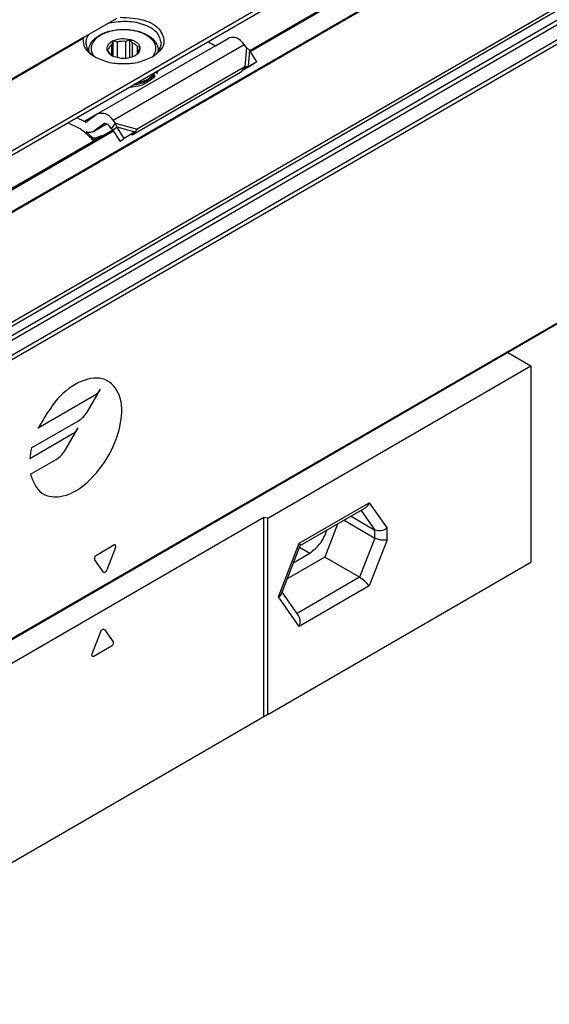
# Model space of a CAD drawing. Header units: millimetres. Extents: x -418 to 2050, y -784 to 1107.
# Tile 29 of 61: x 684 to 730, y -784 to -699. Entities that reach past the tile are written whole.
import ezdxf

# ---------------------------------------------------------------- set-up
doc = ezdxf.new("R2010")
doc.units = ezdxf.units.MM

# ---------------------------------------------------------------- blocks, each defined once
blk = doc.blocks.new('REGLA_SV2-1340__34', base_point=(650.611, -764.371))
at = {"color": 7, "linetype": 'Continuous'}
for p, q in [((1664.6, -147.96), (661.593, -728.475)), ((1682.384, -174.627), (664.858, -763.545)), ((704.263, -701.726), (833.846, -626.727)), ((652.212, -731.852), (692.424, -708.578))]:
    blk.add_line(p, q, dxfattribs=at)
at = {"color": 3, "linetype": 'Continuous'}
for p, q in [((1664.561, -148.051), (661.833, -728.404)), ((1680.304, -149.588), (662.778, -738.506)), ((662.967, -738.769), (1680.494, -149.851)), ((664.709, -739.046), (1682.236, -150.128)), ((664.899, -739.31), (1682.426, -150.391)), ((1673.114, -152.922), (669.968, -733.518)), ((1672.764, -152.798), (670.035, -733.152)), ((1682.426, -174.536), (664.899, -763.454)), ((704.323, -701.825), (833.918, -626.819)), ((652.361, -731.9), (692.496, -708.67)), ((690.304, -732.83), (691.363, -730.994)), ((690.843, -731.544), (685.99, -734.353)), ((685.403, -736.07), (689.459, -733.722)), ((688.374, -736.173), (689.433, -734.337)), ((688.913, -734.887), (685.258, -737.003)), ((685.319, -738.344), (687.529, -737.065)), ((691.015, -745.322), (692.524, -744.449)), ((692.677, -744.666), (691.922, -746.61)), ((691.616, -746.787), (690.861, -745.717))]:
    blk.add_line(p, q, dxfattribs=at)
blk.add_arc((692.085, -737.587), 6.852, 167.20993, 175.11183, dxfattribs=at)
for points, knots in [([(685.319, -738.344), (685.56, -738.992), (686.036, -740.265), (688.457, -740.402), (690.488, -738.965), (692.241, -736.732), (693.207, -734.107), (693.323, -731.623), (691.824, -729.81), (689.461, -730.211), (687.445, -731.827), (686.497, -733.473), (685.99, -734.353)], [0, 0, 0, 0, 1.904736, 3.747458, 6.219116, 9.193008, 12.134813, 14.531522, 16.333976, 18.298013, 20.927538, 23.948321, 23.948321, 23.948321, 23.948321]), ([(690.843, -731.544), (690.942, -731.474), (691.151, -731.324), (691.29, -731.108), (691.363, -730.994)], [0, 0, 0, 0, 0.3622427, 0.7633866, 0.7633866, 0.7633866, 0.7633866]), ([(689.459, -733.722), (689.62, -733.607), (689.959, -733.365), (690.185, -733.014), (690.304, -732.83)], [0, 0, 0, 0, 0.587421, 1.237924, 1.237924, 1.237924, 1.237924]), ([(688.913, -734.887), (689.012, -734.817), (689.221, -734.667), (689.36, -734.451), (689.433, -734.337)], [0, 0, 0, 0, 0.3622427, 0.7633866, 0.7633866, 0.7633866, 0.7633866]), ([(687.529, -737.065), (687.69, -736.95), (688.029, -736.708), (688.255, -736.357), (688.374, -736.173)], [0, 0, 0, 0, 0.587421, 1.237924, 1.237924, 1.237924, 1.237924]), ([(692.677, -744.666), (692.696, -744.581), (692.729, -744.431), (692.585, -744.443), (692.524, -744.449)], [0, 0, 0, 0, 0.2036598, 0.3571808, 0.3571808, 0.3571808, 0.3571808]), ([(691.015, -745.322), (690.95, -745.381), (690.831, -745.489), (690.852, -745.645), (690.861, -745.717)], [0, 0, 0, 0, 0.2443305, 0.4481876, 0.4481876, 0.4481876, 0.4481876]), ([(691.616, -746.787), (691.671, -746.8), (691.812, -746.834), (691.88, -746.695), (691.922, -746.61)], [0, 0, 0, 0, 0.1536528, 0.3979015, 0.3979015, 0.3979015, 0.3979015])]:
    blk.add_open_spline(points, degree=3, knots=knots, dxfattribs=at)
blk = doc.blocks.new('SOPORTE_SV2__35', base_point=(642.979, -759.215))
at = {"color": 3, "linetype": 'Continuous'}
for p, q in [((649.943, -729.934), (837.781, -621.228)), ((689.968, -700.589), (643.644, -727.4)), ((689.872, -700.713), (643.744, -727.41)), ((692.47, -707.76), (703.784, -701.212)), ((703.987, -701.472), (703.842, -703.143)), ((704.249, -701.703), (704.127, -703.111)), ((691.123, -707.221), (689.987, -707.879)), ((692.673, -708.02), (694.526, -708.536)), ((692.781, -708.339), (694.345, -708.772))]:
    blk.add_line(p, q, dxfattribs=at)
at = {"color": 7, "linetype": 'Continuous'}
for p, q in [((650.143, -730.212), (837.309, -621.884)), ((692.78, -698.962), (692.123, -699.342)), ((692.123, -699.342), (690.355, -700.365)), ((690.355, -700.365), (689.968, -700.589)), ((693.906, -700.802), (693.545, -700.948)), ((693.906, -702.348), (693.906, -700.802)), ((694.129, -701.086), (693.906, -700.802)), ((701.301, -701.33), (702.483, -700.642)), ((701.301, -701.33), (691.169, -707.19)), ((692.068, -701.61), (691.93, -701.689)), ((691.93, -701.689), (692.153, -701.972)), ((692.476, -700.915), (692.338, -701.228)), ((692.339, -702.166), (692.338, -701.228)), ((692.476, -702.235), (692.476, -700.915)), ((692.837, -701.004), (692.476, -700.915)), ((692.837, -702.353), (692.837, -701.004)), ((693.545, -702.403), (693.545, -700.948)), ((694.129, -702.282), (694.129, -701.086)), ((694.79, -701.463), (694.567, -701.413)), ((694.567, -701.972), (694.567, -701.413)), ((694.652, -701.775), (694.79, -701.463)), ((701.301, -701.33), (700.628, -700.993)), ((703.987, -701.472), (703.784, -701.212)), ((704.249, -701.703), (703.987, -701.472)), ((690.36, -701.733), (690.363, -701.808)), ((694.317, -702.203), (694.382, -702.166)), ((696.36, -701.733), (696.36, -701.804)), ((704.863, -702.722), (704.249, -701.703)), ((703.842, -703.143), (694.526, -708.536)), ((704.269, -703.124), (703.611, -703.472)), ((703.842, -703.143), (703.622, -703.434)), ((703.77, -703.353), (703.72, -703.387)), ((704.127, -703.111), (703.77, -703.353)), ((704.127, -703.111), (703.842, -703.143)), ((704.863, -702.722), (704.127, -703.111)), ((704.863, -702.722), (704.269, -703.124)), ((703.476, -703.628), (694.162, -709.019)), ((696.033, -703.867), (696.033, -704.03)), ((703.512, -703.581), (703.476, -703.628)), ((703.622, -703.434), (703.512, -703.581)), ((689.987, -707.879), (689.315, -707.541)), ((691.123, -707.221), (690.229, -707.881)), ((691.169, -707.19), (691.123, -707.221)), ((689.615, -708.509), (688.559, -707.979)), ((691.655, -708.066), (690.761, -708.726)), ((690.761, -708.726), (691.897, -708.068)), ((691.67, -708.056), (691.655, -708.066)), ((692.307, -708.505), (692.104, -708.246)), ((692.307, -708.505), (692.453, -708.311)), ((692.446, -708.592), (692.58, -708.491)), ((692.453, -708.311), (692.673, -708.02)), ((692.673, -708.02), (692.47, -707.76)), ((692.58, -708.491), (692.781, -708.339)), ((692.781, -708.339), (692.673, -708.02)), ((693.425, -709.342), (692.781, -708.339)), ((690.755, -709.348), (690.706, -709.472)), ((690.761, -708.726), (690.715, -708.756)), ((693.09, -709.595), (692.446, -708.592)), ((693.425, -709.342), (693.09, -709.595)), ((694.345, -708.772), (693.425, -709.342)), ((694.345, -708.772), (694.01, -709.025)), ((694.309, -708.825), (694.162, -709.019)), ((694.345, -708.772), (694.309, -708.825)), ((694.526, -708.536), (694.345, -708.772))]:
    blk.add_line(p, q, dxfattribs=at)
for centre, radius, start, end in [((693.358, -703.088), 2.148, 85.01432, 104.02997), ((704.199, -704.11), 0.867, 123.5454, 142.38927), ((695.266, -703.231), 1.094, 330.90569, 346.81771), ((695.266, -703.068), 1.094, 330.90569, 335.5565), ((683.239, -716.832), 10.485, 44.58657, 52.54699), ((682.753, -717.263), 11.256, 44.68581, 49.04162)]:
    blk.add_arc(centre, radius, start, end, dxfattribs=at)
for points, knots in [([(693.077, -698.858), (693.764, -698.895), (695.009, -698.963), (696.611, -699.743), (697.051, -701.416), (696.256, -701.999), (695.826, -702.315)], [0, 0, 0, 0, 2.067995, 3.743757, 4.979803, 6.435058, 6.435058, 6.435058, 6.435058]), ([(690.36, -701.733), (690.367, -701.639), (690.381, -701.445), (690.5, -701.152), (690.699, -700.863), (691.043, -700.544), (691.486, -700.288), (692.101, -700.059), (692.715, -699.938), (693.463, -699.897), (694.11, -699.952), (694.788, -700.112), (695.304, -700.32), (695.732, -700.595), (696.021, -700.863), (696.22, -701.152), (696.339, -701.445), (696.353, -701.639), (696.36, -701.733)], [0, 0, 0, 0, 0.282998, 0.579562, 0.936296, 1.327004, 1.976714, 2.456739, 3.291463, 3.841995, 4.701825, 5.22731, 5.93037, 6.357211, 6.747919, 7.104653, 7.401216, 7.684215, 7.684215, 7.684215, 7.684215]), ([(692.123, -699.342), (692.645, -699.266), (693.673, -699.117), (695.087, -699.425), (696.291, -700.028), (696.513, -700.762), (696.61, -701.081)], [0, 0, 0, 0, 1.56666, 3.08322, 4.339821, 5.304896, 5.304896, 5.304896, 5.304896]), ([(689.872, -700.713), (689.875, -700.698), (689.882, -700.671), (689.906, -700.638), (689.934, -700.611), (689.956, -700.597), (689.968, -700.589)], [0, 0, 0, 0, 0.045999, 0.0826403, 0.121086, 0.1619111, 0.1619111, 0.1619111, 0.1619111]), ([(690.894, -702.315), (690.57, -702.1), (689.983, -701.712), (689.906, -701.022), (689.872, -700.713)], [0, 0, 0, 0, 1.099459, 1.989812, 1.989812, 1.989812, 1.989812]), ([(690.11, -701.081), (690.122, -700.956), (690.146, -700.698), (690.284, -700.478), (690.355, -700.365)], [0, 0, 0, 0, 0.3702304, 0.7662165, 0.7662165, 0.7662165, 0.7662165]), ([(693.906, -700.802), (693.662, -700.762), (693.179, -700.681), (692.712, -700.83), (692.481, -700.903)], [0, 0, 0, 0, 0.73051, 1.44691, 1.44691, 1.44691, 1.44691]), ([(694.79, -701.463), (694.761, -701.381), (694.696, -701.2), (694.464, -701.015), (694.198, -700.873), (694.005, -700.826), (693.906, -700.802)], [0, 0, 0, 0, 0.25497, 0.568479, 0.855657, 1.160268, 1.160268, 1.160268, 1.160268]), ([(703.784, -701.212), (703.577, -700.972), (703.225, -700.562), (702.7, -700.619), (702.483, -700.642)], [0, 0, 0, 0, 0.879341, 1.502415, 1.502415, 1.502415, 1.502415]), ([(690.894, -702.315), (690.67, -702.141), (690.258, -701.821), (690.156, -701.313), (690.11, -701.081)], [0, 0, 0, 0, 0.818649, 1.506294, 1.506294, 1.506294, 1.506294]), ([(692.481, -700.903), (692.381, -700.954), (692.196, -701.049), (691.99, -701.262), (691.912, -701.461), (691.907, -701.604), (691.922, -701.661), (691.93, -701.689)], [0, 0, 0, 0, 0.33574, 0.619983, 0.868795, 0.956908, 1.043796, 1.043796, 1.043796, 1.043796]), ([(691.93, -701.689), (691.968, -701.78), (692.052, -701.983), (692.237, -702.101), (692.339, -702.166)], [0, 0, 0, 0, 0.2912348, 0.6416786, 0.6416786, 0.6416786, 0.6416786]), ([(692.338, -701.228), (692.27, -701.283), (692.145, -701.386), (692.092, -701.539), (692.068, -701.61)], [0, 0, 0, 0, 0.2557517, 0.4766224, 0.4766224, 0.4766224, 0.4766224]), ([(694.567, -701.413), (694.51, -701.348), (694.388, -701.208), (694.22, -701.129), (694.129, -701.086)], [0, 0, 0, 0, 0.2547805, 0.5512749, 0.5512749, 0.5512749, 0.5512749]), ([(694.382, -702.166), (694.525, -702.07), (694.781, -701.899), (694.787, -701.596), (694.79, -701.463)], [0, 0, 0, 0, 0.4813127, 0.8605475, 0.8605475, 0.8605475, 0.8605475]), ([(696.61, -701.081), (696.564, -701.313), (696.462, -701.821), (696.05, -702.141), (695.826, -702.315)], [0, 0, 0, 0, 0.687645, 1.506294, 1.506294, 1.506294, 1.506294]), ([(695.826, -702.315), (695.454, -702.481), (694.671, -702.83), (693.36, -702.941), (692.049, -702.83), (691.266, -702.481), (690.894, -702.315)], [0, 0, 0, 0, 1.213054, 2.555157, 3.897261, 5.110315, 5.110315, 5.110315, 5.110315]), ([(692.153, -701.972), (692.18, -702.006), (692.235, -702.077), (692.303, -702.135), (692.339, -702.166)], [0, 0, 0, 0, 0.128614, 0.2683801, 0.2683801, 0.2683801, 0.2683801]), ([(692.339, -702.166), (692.356, -702.176), (692.392, -702.195), (692.427, -702.216), (692.444, -702.227)], [0, 0, 0, 0, 0.0601138, 0.1218784, 0.1218784, 0.1218784, 0.1218784]), ([(692.444, -702.227), (692.759, -702.32), (693.385, -702.508), (694.007, -702.304), (694.317, -702.203)], [0, 0, 0, 0, 0.959348, 1.912814, 1.912814, 1.912814, 1.912814]), ([(694.382, -702.166), (694.449, -702.108), (694.574, -702.001), (694.628, -701.846), (694.652, -701.775)], [0, 0, 0, 0, 0.2613993, 0.4832661, 0.4832661, 0.4832661, 0.4832661]), ([(696.033, -704.03), (695.73, -704.269), (695.068, -704.793), (694.227, -704.903), (693.771, -704.962)], [0, 0, 0, 0, 1.137278, 2.487737, 2.487737, 2.487737, 2.487737]), ([(696.033, -703.867), (695.777, -704.079), (695.219, -704.541), (694.507, -704.682), (694.123, -704.758)], [0, 0, 0, 0, 0.983543, 2.137266, 2.137266, 2.137266, 2.137266]), ([(694.435, -704.577), (694.79, -704.483), (695.443, -704.308), (695.92, -703.831), (696.137, -703.613)], [0, 0, 0, 0, 1.078891, 1.987134, 1.987134, 1.987134, 1.987134]), ([(696.033, -703.867), (696.018, -703.863), (695.989, -703.854), (695.963, -703.839), (695.951, -703.832)], [0, 0, 0, 0, 0.04735802, 0.08959107, 0.08959107, 0.08959107, 0.08959107]), ([(696.137, -703.613), (696.141, -703.607), (696.149, -703.596), (696.157, -703.584), (696.161, -703.579)], [0, 0, 0, 0, 0.02094351, 0.04175739, 0.04175739, 0.04175739, 0.04175739]), ([(696.153, -703.59), (696.165, -703.591), (696.188, -703.593), (696.211, -703.597), (696.222, -703.599)], [0, 0, 0, 0, 0.03447378, 0.06951537, 0.06951537, 0.06951537, 0.06951537]), ([(692.47, -707.76), (692.264, -707.52), (691.911, -707.11), (691.387, -707.167), (691.169, -707.19)], [0, 0, 0, 0, 0.879341, 1.502415, 1.502415, 1.502415, 1.502415]), ([(689.987, -707.879), (690.028, -707.896), (690.102, -707.928), (690.179, -707.903), (690.214, -707.891)], [0, 0, 0, 0, 0.1279345, 0.2345827, 0.2345827, 0.2345827, 0.2345827]), ([(692.104, -708.246), (692.035, -708.166), (691.917, -708.029), (691.743, -708.048), (691.67, -708.056)], [0, 0, 0, 0, 0.2931137, 0.500805, 0.500805, 0.500805, 0.500805]), ([(690.715, -708.756), (690.626, -708.789), (690.433, -708.861), (690.237, -708.797), (690.131, -708.763)], [0, 0, 0, 0, 0.2772697, 0.5991556, 0.5991556, 0.5991556, 0.5991556]), ([(690.706, -709.472), (690.773, -709.45), (690.908, -709.406), (691.042, -709.361), (691.109, -709.339)], [0, 0, 0, 0, 0.2124643, 0.4247161, 0.4247161, 0.4247161, 0.4247161]), ([(691.524, -709.099), (691.5, -709.107), (691.453, -709.122), (691.301, -709.171), (691.069, -709.246), (690.86, -709.314), (690.755, -709.348)], [0, 0, 0, 0, 0.0741932, 0.1484141, 0.4776273, 0.8073878, 0.8073878, 0.8073878, 0.8073878]), ([(692.446, -708.592), (692.435, -708.585), (692.412, -708.57), (692.377, -708.548), (692.342, -708.526), (692.319, -708.512), (692.307, -708.505)], [0, 0, 0, 0, 0.0408745, 0.0819997, 0.1230501, 0.1643534, 0.1643534, 0.1643534, 0.1643534]), ([(694.162, -709.019), (694.15, -709.019), (694.125, -709.02), (694.087, -709.021), (694.049, -709.023), (694.023, -709.024), (694.01, -709.025)], [0, 0, 0, 0, 0.0375867, 0.075416, 0.1136324, 0.152093, 0.152093, 0.152093, 0.152093])]:
    blk.add_open_spline(points, degree=3, knots=knots, dxfattribs=at)
at = {"color": 3, "linetype": 'Continuous'}
for points, knots in [([(695.952, -702.183), (696.04, -702.021), (696.21, -701.708), (696.11, -701.142), (695.739, -700.665), (695.069, -700.239), (694.119, -699.965), (692.993, -699.919), (691.992, -700.114), (691.234, -700.476), (690.755, -700.906), (690.517, -701.434), (690.584, -701.857), (690.717, -702.115), (690.788, -702.209), (690.824, -702.257)], [0, 0, 0, 0, 0.538476, 1.043274, 1.613531, 2.309922, 3.391839, 4.538568, 5.665469, 6.414856, 7.034698, 7.561693, 8.077956, 8.251383, 8.431256, 8.431256, 8.431256, 8.431256]), ([(695.896, -702.258), (695.906, -702.245), (695.925, -702.221), (695.943, -702.196), (695.952, -702.183)], [0, 0, 0, 0, 0.04691997, 0.09338916, 0.09338916, 0.09338916, 0.09338916]), ([(696.36, -701.804), (696.36, -701.793), (696.359, -701.769), (696.36, -701.746), (696.36, -701.733)], [0, 0, 0, 0, 0.03405566, 0.07106634, 0.07106634, 0.07106634, 0.07106634])]:
    blk.add_open_spline(points, degree=3, knots=knots, dxfattribs=at)
at = {"color": 7, "linetype": 'Continuous'}
blk.add_open_spline([(690.214, -707.891), (690.216, -707.889), (690.222, -707.886), (690.227, -707.882), (690.229, -707.881)], degree=3, dxfattribs=at)
blk = doc.blocks.new('CABEZA_RANURADA_REGLA_SV2__36', base_point=(650.05, -784.13))
at = {"color": 7, "linetype": 'Continuous'}
for p, q in [((726.555, -727.837), (728.539, -728.985)), ((705.822, -742.133), (728.539, -728.985)), ((728.539, -728.985), (728.539, -745.947)), ((708.625, -744.504), (714.218, -741.277)), ((705.487, -742.081), (677.627, -758.206)), ((705.487, -759.288), (705.487, -742.081)), ((705.822, -742.133), (705.487, -742.081)), ((705.822, -759.095), (705.822, -742.133)), ((712.416, -742.32), (715.068, -743.855)), ((713.018, -741.972), (715.068, -743.158)), ((711.858, -742.643), (710.747, -745.506)), ((707.01, -748.666), (708.625, -744.504)), ((708.62, -744.517), (708.625, -744.504)), ((710.747, -745.506), (707.509, -747.38)), ((708.06, -745.96), (709.447, -745.157)), ((713.753, -747.245), (710.747, -745.506)), ((705.822, -759.095), (728.539, -745.947)), ((708.486, -750.54), (707.065, -748.524)), ((652.414, -758.311), (650.05, -759.679)), ((662.778, -767.046), (677.717, -758.4)), ((677.627, -758.206), (677.717, -758.4)), ((677.717, -758.4), (677.717, -775.362)), ((705.487, -759.288), (677.717, -775.362)), ((705.822, -759.095), (705.487, -759.288)), ((652.489, -761.091), (650.05, -759.679)), ((650.05, -759.679), (650.05, -776.641)), ((652.489, -761.091), (653.773, -760.348)), ((652.489, -763.26), (652.489, -761.091)), ((654.763, -760.921), (653.479, -761.664)), ((659.348, -765.061), (653.479, -761.664)), ((653.479, -761.664), (653.479, -763.833)), ((664.115, -763.448), (660.338, -765.634)), ((659.348, -765.061), (660.632, -764.318)), ((669.027, -767.422), (674.62, -764.195)), ((659.348, -767.23), (659.348, -765.061)), ((673.294, -764.963), (675.645, -766.324)), ((662.778, -767.046), (660.338, -765.634)), ((660.338, -765.634), (660.338, -767.803)), ((672.26, -765.561), (671.149, -768.424)), ((662.778, -784.008), (662.778, -767.046)), ((667.412, -771.585), (669.01, -767.442)), ((669.01, -767.442), (669.027, -767.422)), ((671.149, -768.424), (667.911, -770.298)), ((668.463, -768.878), (669.849, -768.076)), ((674.155, -770.163), (671.149, -768.424)), ((668.888, -773.458), (667.467, -771.443)), ((677.717, -775.362), (662.778, -784.008)), ((650.262, -777.009), (650.05, -776.641)), ((662.566, -784.13), (650.262, -777.009)), ((662.778, -784.008), (662.566, -784.13))]:
    blk.add_line(p, q, dxfattribs=at)
at = {"color": 3, "linetype": 'Continuous'}
for p, q in [((708.547, -744.307), (714.589, -740.81)), ((714.589, -740.81), (716.129, -742.995)), ((713.88, -741.473), (715.068, -743.158)), ((715.068, -743.855), (715.068, -743.158)), ((716.129, -744.019), (716.129, -742.995)), ((715.068, -743.855), (713.753, -747.245)), ((716.129, -744.019), (714.589, -747.986)), ((706.751, -748.935), (708.547, -744.307)), ((708.569, -744.649), (709.447, -745.157)), ((713.753, -747.245), (708.362, -750.365)), ((714.589, -747.986), (708.547, -751.483)), ((708.547, -751.483), (706.751, -748.935)), ((691.71, -751.739), (692.464, -752.81)), ((690.649, -753.86), (691.404, -751.916)), ((692.311, -753.204), (690.802, -754.077)), ((653.479, -762.687), (652.489, -763.26)), ((668.949, -767.225), (674.991, -763.728)), ((674.991, -763.728), (676.787, -766.277)), ((674.282, -764.391), (675.645, -766.324)), ((675.645, -766.324), (674.155, -770.163)), ((676.787, -766.277), (674.991, -770.905)), ((659.348, -767.23), (660.338, -766.657)), ((667.153, -771.853), (668.949, -767.225)), ((668.971, -767.568), (669.849, -768.076)), ((674.155, -770.163), (668.764, -773.283)), ((674.991, -770.905), (668.949, -774.402)), ((668.949, -774.402), (667.153, -771.853))]:
    blk.add_line(p, q, dxfattribs=at)
at = {"color": 7, "linetype": 'Continuous'}
for points, knots in [([(714.589, -740.81), (714.544, -740.908), (714.458, -741.095), (714.295, -741.219), (714.218, -741.277)], [0, 0, 0, 0, 0.3192626, 0.6047194, 0.6047194, 0.6047194, 0.6047194]), ([(709.447, -745.157), (709.77, -744.905), (710.442, -744.379), (710.766, -743.588), (710.935, -743.178)], [0, 0, 0, 0, 1.208591, 2.514789, 2.514789, 2.514789, 2.514789]), ([(716.129, -742.995), (715.956, -743.104), (715.625, -743.314), (715.248, -743.209), (715.068, -743.158)], [0, 0, 0, 0, 0.583316, 1.119502, 1.119502, 1.119502, 1.119502]), ([(716.129, -744.019), (715.95, -744.037), (715.583, -744.075), (715.243, -743.93), (715.068, -743.855)], [0, 0, 0, 0, 0.530448, 1.08893, 1.08893, 1.08893, 1.08893]), ([(708.547, -744.307), (708.575, -744.345), (708.62, -744.405), (708.624, -744.478), (708.625, -744.504)], [0, 0, 0, 0, 0.1380729, 0.2162045, 0.2162045, 0.2162045, 0.2162045]), ([(714.589, -747.986), (714.47, -747.848), (714.226, -747.563), (713.913, -747.353), (713.753, -747.245)], [0, 0, 0, 0, 0.544, 1.122304, 1.122304, 1.122304, 1.122304]), ([(706.751, -748.935), (706.81, -748.897), (706.918, -748.828), (706.981, -748.717), (707.01, -748.666)], [0, 0, 0, 0, 0.2062327, 0.3781989, 0.3781989, 0.3781989, 0.3781989]), ([(708.547, -751.483), (708.595, -751.312), (708.684, -750.989), (708.549, -750.684), (708.486, -750.54)], [0, 0, 0, 0, 0.5140954, 0.9715545, 0.9715545, 0.9715545, 0.9715545]), ([(652.489, -763.26), (652.509, -763.386), (652.549, -763.647), (652.767, -763.956), (653.042, -764.2), (653.248, -764.167), (653.335, -764.153)], [0, 0, 0, 0, 0.375138, 0.780565, 1.128475, 1.382089, 1.382089, 1.382089, 1.382089]), ([(656.407, -764.052), (656.097, -763.908), (655.535, -763.647), (654.631, -764.177), (654.469, -765.251), (654.75, -766.413), (655.386, -767.579), (656.082, -768.12), (656.414, -768.378)], [0, 0, 0, 0, 0.967363, 1.757443, 2.725878, 3.976346, 5.346496, 6.597794, 6.597794, 6.597794, 6.597794]), ([(674.991, -763.728), (674.946, -763.827), (674.86, -764.013), (674.697, -764.137), (674.62, -764.195)], [0, 0, 0, 0, 0.3192626, 0.6047194, 0.6047194, 0.6047194, 0.6047194]), ([(653.335, -764.153), (653.376, -764.114), (653.468, -764.029), (653.475, -763.903), (653.479, -763.833)], [0, 0, 0, 0, 0.1629939, 0.3628017, 0.3628017, 0.3628017, 0.3628017]), ([(655.69, -764.151), (655.52, -764.361), (655.117, -764.858), (655.343, -765.961), (655.831, -767.013), (656.463, -767.521), (656.767, -767.765)], [0, 0, 0, 0, 0.7776, 1.843889, 3.087044, 4.238712, 4.238712, 4.238712, 4.238712]), ([(656.594, -764.17), (656.431, -764.109), (656.13, -763.996), (655.829, -764.102), (655.69, -764.151)], [0, 0, 0, 0, 0.5020418, 0.9296149, 0.9296149, 0.9296149, 0.9296149]), ([(658.288, -767.301), (658.256, -766.993), (658.189, -766.344), (657.761, -765.437), (657.188, -764.614), (656.658, -764.233), (656.407, -764.052)], [0, 0, 0, 0, 0.922974, 1.946044, 2.969113, 3.892087, 3.892087, 3.892087, 3.892087]), ([(669.849, -768.076), (670.172, -767.823), (670.844, -767.297), (671.168, -766.507), (671.337, -766.096)], [0, 0, 0, 0, 1.208591, 2.514789, 2.514789, 2.514789, 2.514789]), ([(676.787, -766.277), (676.592, -766.355), (676.216, -766.505), (675.83, -766.383), (675.645, -766.324)], [0, 0, 0, 0, 0.609864, 1.175662, 1.175662, 1.175662, 1.175662]), ([(657.844, -767.873), (657.956, -767.777), (658.198, -767.569), (658.25, -767.252), (658.278, -767.08)], [0, 0, 0, 0, 0.4275732, 0.9296149, 0.9296149, 0.9296149, 0.9296149]), ([(656.414, -768.378), (656.646, -768.49), (657.066, -768.693), (657.778, -768.581), (658.233, -768.023), (658.268, -767.557), (658.288, -767.301)], [0, 0, 0, 0, 0.759585, 1.378584, 1.996766, 2.754743, 2.754743, 2.754743, 2.754743]), ([(656.767, -767.765), (656.959, -767.863), (657.308, -768.039), (657.678, -767.924), (657.844, -767.873)], [0, 0, 0, 0, 0.617537, 1.120661, 1.120661, 1.120661, 1.120661]), ([(659.348, -767.23), (659.368, -767.356), (659.408, -767.617), (659.626, -767.926), (659.901, -768.169), (660.107, -768.136), (660.194, -768.122)], [0, 0, 0, 0, 0.375138, 0.780565, 1.128475, 1.382089, 1.382089, 1.382089, 1.382089]), ([(660.194, -768.122), (660.235, -768.084), (660.327, -767.999), (660.334, -767.873), (660.338, -767.803)], [0, 0, 0, 0, 0.1629939, 0.3628017, 0.3628017, 0.3628017, 0.3628017]), ([(668.949, -767.225), (668.977, -767.263), (669.022, -767.323), (669.026, -767.396), (669.027, -767.422)], [0, 0, 0, 0, 0.1380729, 0.2162045, 0.2162045, 0.2162045, 0.2162045]), ([(674.991, -770.905), (674.872, -770.766), (674.628, -770.481), (674.315, -770.271), (674.155, -770.163)], [0, 0, 0, 0, 0.544, 1.122304, 1.122304, 1.122304, 1.122304]), ([(667.153, -771.853), (667.212, -771.816), (667.32, -771.747), (667.383, -771.635), (667.412, -771.585)], [0, 0, 0, 0, 0.2062327, 0.3781989, 0.3781989, 0.3781989, 0.3781989]), ([(668.949, -774.402), (668.997, -774.231), (669.086, -773.908), (668.951, -773.602), (668.888, -773.458)], [0, 0, 0, 0, 0.5140954, 0.9715545, 0.9715545, 0.9715545, 0.9715545])]:
    blk.add_open_spline(points, degree=3, knots=knots, dxfattribs=at)
at = {"color": 3, "linetype": 'Continuous'}
for points, knots in [([(691.404, -751.916), (691.446, -751.831), (691.514, -751.693), (691.655, -751.726), (691.71, -751.739)], [0, 0, 0, 0, 0.2442487, 0.3979015, 0.3979015, 0.3979015, 0.3979015]), ([(692.464, -752.81), (692.474, -752.881), (692.495, -753.038), (692.376, -753.145), (692.311, -753.204)], [0, 0, 0, 0, 0.2038571, 0.4481876, 0.4481876, 0.4481876, 0.4481876]), ([(690.802, -754.077), (690.741, -754.083), (690.596, -754.096), (690.63, -753.946), (690.649, -753.86)], [0, 0, 0, 0, 0.153521, 0.3571808, 0.3571808, 0.3571808, 0.3571808])]:
    blk.add_open_spline(points, degree=3, knots=knots, dxfattribs=at)
blk = doc.blocks.new('REGLA_SV2-1340mm__37', base_point=(642.979, -784.13))
for name, p in [('SOPORTE_SV2__35', (642.979, -759.215)), ('REGLA_SV2-1340__34', (650.611, -764.371)), ('CABEZA_RANURADA_REGLA_SV2__36', (650.05, -784.13))]:
    blk.add_blockref(name, p)
blk = doc.blocks.new('Iso2', base_point=(714.75, -719.8))
blk.add_blockref('REGLA_SV2-1340mm__37', (642.979, -784.13))

msp = doc.modelspace()

# ---------------------------------------------------------------- block references
msp.add_blockref('Iso2', (714.75, -719.8))

doc.saveas('drawing.dxf')
